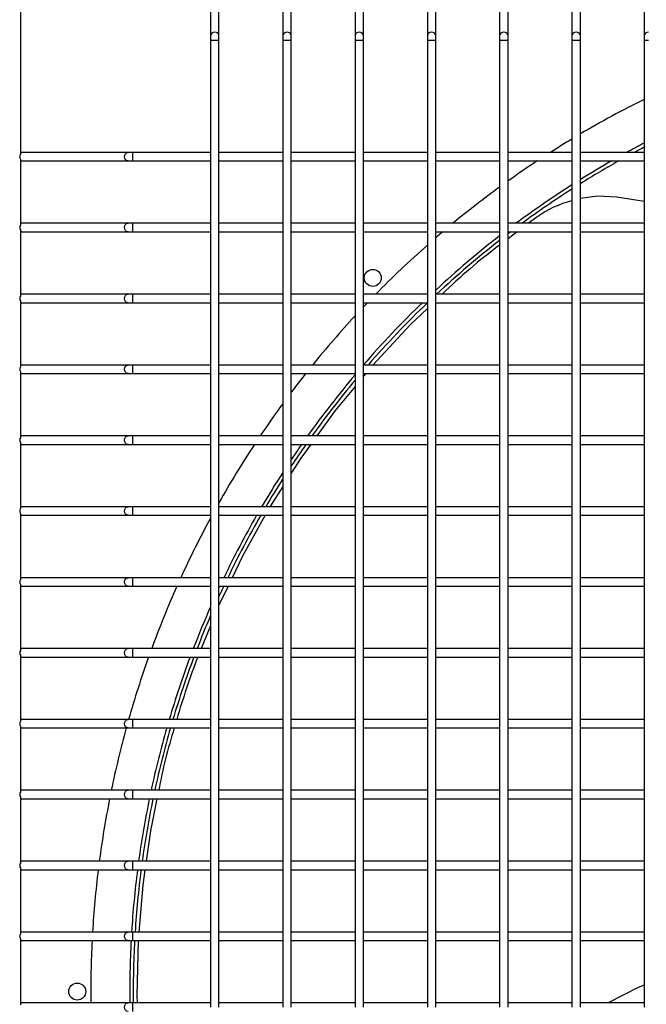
# Model space of a CAD drawing. Extents: x -90708 to 277869, y -117 to 207445.
# Tile 63 of 233: x -87446 to -87225, y 131853 to 132200. Entities that reach past the tile are written whole.
import ezdxf

# ---------------------------------------------------------------- set-up
doc = ezdxf.new("R2010")
doc.units = 0
doc.header["$MEASUREMENT"] = 0
doc.layers.add('ARQ - EQUIPO CONDENSADORA', color=40, linetype='CONTINUOUS')

msp = doc.modelspace()

# ---------------------------------------------------------------- linework, layer by layer
at = {"layer": 'ARQ - EQUIPO CONDENSADORA', "linetype": 'Continuous'}
for p, q in [((-87445.322, 132233.659), (-87445.322, 132153.008)), ((-87378.322, 132233.159), (-87378.322, 132194.786)), ((-87375.322, 132194.786), (-87375.322, 132233.159)), ((-87352.822, 132233.159), (-87352.822, 132194.786)), ((-87349.822, 132194.786), (-87349.822, 132233.159)), ((-87327.322, 132233.159), (-87327.322, 132194.786)), ((-87324.322, 132194.786), (-87324.322, 132233.159)), ((-87301.822, 132233.159), (-87301.822, 132194.786)), ((-87298.822, 132194.786), (-87298.822, 132233.159)), ((-87276.322, 132233.159), (-87276.322, 132194.786)), ((-87273.322, 132194.786), (-87273.322, 132233.159)), ((-87250.822, 132233.159), (-87250.822, 132194.786)), ((-87247.822, 132194.786), (-87247.822, 132233.159)), ((-87225.322, 132233.159), (-87225.322, 132194.786)), ((-87378.322, 132194.786), (-87378.322, 132193.109)), ((-87375.322, 132193.109), (-87375.322, 132194.786)), ((-87352.822, 132194.786), (-87352.822, 132193.109)), ((-87349.822, 132193.109), (-87349.822, 132194.786)), ((-87327.322, 132194.786), (-87327.322, 132193.109)), ((-87324.322, 132193.109), (-87324.322, 132194.786)), ((-87301.822, 132194.786), (-87301.822, 132193.109)), ((-87298.822, 132193.109), (-87298.822, 132194.786)), ((-87276.322, 132194.786), (-87276.322, 132193.109)), ((-87273.322, 132193.109), (-87273.322, 132194.786)), ((-87250.822, 132194.786), (-87250.822, 132193.109)), ((-87247.822, 132193.109), (-87247.822, 132194.786)), ((-87225.322, 132194.786), (-87225.322, 132193.109)), ((-87378.322, 132193.109), (-87378.322, 132152.159)), ((-87376.822, 132193.109), (-87378.322, 132193.109)), ((-87375.322, 132193.109), (-87376.822, 132193.109)), ((-87375.322, 132152.158), (-87375.322, 132193.109)), ((-87352.822, 132193.109), (-87352.822, 132152.159)), ((-87351.322, 132193.109), (-87352.822, 132193.109)), ((-87349.822, 132193.109), (-87351.322, 132193.109)), ((-87349.822, 132152.158), (-87349.822, 132193.109)), ((-87327.322, 132193.109), (-87327.322, 132152.159)), ((-87325.822, 132193.109), (-87327.322, 132193.109)), ((-87324.322, 132193.109), (-87325.822, 132193.109)), ((-87324.322, 132152.158), (-87324.322, 132193.109)), ((-87301.822, 132193.109), (-87301.822, 132152.159)), ((-87300.322, 132193.109), (-87301.822, 132193.109)), ((-87298.822, 132193.109), (-87300.322, 132193.109)), ((-87298.822, 132152.158), (-87298.822, 132193.109)), ((-87276.322, 132193.109), (-87276.322, 132152.159)), ((-87274.822, 132193.109), (-87276.322, 132193.109)), ((-87273.322, 132193.109), (-87274.822, 132193.109)), ((-87273.322, 132152.158), (-87273.322, 132193.109)), ((-87250.822, 132193.109), (-87250.822, 132152.159)), ((-87249.322, 132193.109), (-87250.822, 132193.109)), ((-87247.822, 132193.109), (-87249.322, 132193.109)), ((-87247.822, 132152.158), (-87247.822, 132193.109)), ((-87225.322, 132193.109), (-87225.322, 132152.159)), ((-87223.822, 132193.109), (-87225.322, 132193.109)), ((-87444.822, 132153.659), (-87445.322, 132153.659)), ((-87407.423, 132153.659), (-87444.822, 132153.659)), ((-87405.745, 132153.659), (-87407.423, 132153.659)), ((-87378.322, 132153.659), (-87405.745, 132153.659)), ((-87405.745, 132150.659), (-87405.745, 132153.659)), ((-87378.322, 132152.159), (-87378.322, 132127.159)), ((-87352.822, 132153.659), (-87375.322, 132153.659)), ((-87375.322, 132127.158), (-87375.322, 132152.158)), ((-87352.822, 132152.159), (-87352.822, 132127.159)), ((-87327.322, 132153.659), (-87349.822, 132153.659)), ((-87349.822, 132127.158), (-87349.822, 132152.158)), ((-87327.322, 132152.159), (-87327.322, 132127.159)), ((-87301.822, 132153.659), (-87324.322, 132153.659)), ((-87324.322, 132127.158), (-87324.322, 132152.158)), ((-87301.822, 132152.159), (-87301.822, 132127.159)), ((-87276.322, 132153.659), (-87298.822, 132153.659)), ((-87298.822, 132127.158), (-87298.822, 132152.158)), ((-87276.322, 132152.159), (-87276.322, 132127.159)), ((-87250.822, 132153.659), (-87273.322, 132153.659)), ((-87273.322, 132127.158), (-87273.322, 132152.158)), ((-87250.822, 132152.159), (-87250.822, 132127.159)), ((-87225.322, 132153.659), (-87247.822, 132153.659)), ((-87247.822, 132127.158), (-87247.822, 132152.158)), ((-87225.322, 132152.159), (-87225.322, 132127.159)), ((-87445.322, 132151.309), (-87445.322, 132128.008)), ((-87445.322, 132150.659), (-87444.822, 132150.659)), ((-87444.822, 132150.659), (-87407.423, 132150.659)), ((-87407.423, 132150.659), (-87405.745, 132150.659)), ((-87405.745, 132150.659), (-87378.322, 132150.659)), ((-87375.322, 132150.659), (-87352.822, 132150.659)), ((-87349.822, 132150.659), (-87327.322, 132150.659)), ((-87324.322, 132150.659), (-87301.822, 132150.659)), ((-87298.822, 132150.659), (-87276.322, 132150.659)), ((-87273.322, 132150.659), (-87250.822, 132150.659)), ((-87247.822, 132150.659), (-87225.322, 132150.659)), ((-87225.322, 132136.353), (-87234.948, 132137.895)), ((-87444.822, 132128.659), (-87445.322, 132128.659)), ((-87407.423, 132128.659), (-87444.822, 132128.659)), ((-87405.745, 132128.659), (-87407.423, 132128.659)), ((-87378.322, 132128.659), (-87405.745, 132128.659)), ((-87405.745, 132125.659), (-87405.745, 132128.659)), ((-87352.822, 132128.659), (-87375.322, 132128.659)), ((-87327.322, 132128.659), (-87349.822, 132128.659)), ((-87301.822, 132128.659), (-87324.322, 132128.659)), ((-87276.322, 132128.659), (-87298.822, 132128.659)), ((-87250.822, 132128.659), (-87273.322, 132128.659)), ((-87263.22, 132130.843), (-87266.115, 132128.659)), ((-87225.322, 132128.659), (-87247.822, 132128.659)), ((-87445.322, 132126.309), (-87445.322, 132103.008)), ((-87445.322, 132125.659), (-87444.822, 132125.659)), ((-87444.822, 132125.659), (-87407.423, 132125.659)), ((-87407.423, 132125.659), (-87405.745, 132125.659)), ((-87405.745, 132125.659), (-87378.322, 132125.659)), ((-87378.322, 132127.159), (-87378.322, 132102.159)), ((-87375.322, 132102.158), (-87375.322, 132127.158)), ((-87375.322, 132125.659), (-87352.822, 132125.659)), ((-87352.822, 132127.159), (-87352.822, 132102.159)), ((-87349.822, 132102.158), (-87349.822, 132127.158)), ((-87349.822, 132125.659), (-87327.322, 132125.659)), ((-87327.322, 132127.159), (-87327.322, 132102.159)), ((-87324.322, 132102.158), (-87324.322, 132127.158)), ((-87324.322, 132125.659), (-87301.822, 132125.659)), ((-87301.822, 132127.159), (-87301.822, 132102.159)), ((-87298.822, 132102.158), (-87298.822, 132127.158)), ((-87298.822, 132125.659), (-87276.322, 132125.659)), ((-87276.322, 132127.159), (-87276.322, 132102.159)), ((-87273.322, 132102.158), (-87273.322, 132127.158)), ((-87273.322, 132125.659), (-87250.822, 132125.659)), ((-87270.091, 132125.659), (-87273.322, 132123.222)), ((-87250.822, 132127.159), (-87250.822, 132102.159)), ((-87247.822, 132102.158), (-87247.822, 132127.158)), ((-87247.822, 132125.659), (-87225.322, 132125.659)), ((-87225.322, 132127.159), (-87225.322, 132102.159)), ((-87444.822, 132103.659), (-87445.322, 132103.659)), ((-87407.423, 132103.659), (-87444.822, 132103.659)), ((-87405.745, 132103.659), (-87407.423, 132103.659)), ((-87378.322, 132103.659), (-87405.745, 132103.659)), ((-87405.745, 132100.659), (-87405.745, 132103.659)), ((-87352.822, 132103.659), (-87375.322, 132103.659)), ((-87327.322, 132103.659), (-87349.822, 132103.659)), ((-87301.822, 132103.659), (-87324.322, 132103.659)), ((-87276.322, 132103.659), (-87298.822, 132103.659)), ((-87250.822, 132103.659), (-87273.322, 132103.659)), ((-87225.322, 132103.659), (-87247.822, 132103.659)), ((-87445.322, 132101.309), (-87445.322, 132078.008)), ((-87445.322, 132100.659), (-87444.822, 132100.659)), ((-87444.822, 132100.659), (-87407.423, 132100.659)), ((-87407.423, 132100.659), (-87405.745, 132100.659)), ((-87405.745, 132100.659), (-87378.322, 132100.659)), ((-87378.322, 132102.159), (-87378.322, 132077.159)), ((-87375.322, 132077.158), (-87375.322, 132102.158)), ((-87375.322, 132100.659), (-87352.822, 132100.659)), ((-87352.822, 132102.159), (-87352.822, 132077.159)), ((-87349.822, 132077.158), (-87349.822, 132102.158)), ((-87349.822, 132100.659), (-87327.322, 132100.659)), ((-87327.322, 132102.159), (-87327.322, 132077.159)), ((-87324.322, 132077.158), (-87324.322, 132102.158)), ((-87324.322, 132100.659), (-87301.822, 132100.659)), ((-87301.822, 132102.159), (-87301.822, 132077.159)), ((-87298.822, 132077.158), (-87298.822, 132102.158)), ((-87298.822, 132100.659), (-87276.322, 132100.659)), ((-87276.322, 132102.159), (-87276.322, 132077.159)), ((-87273.322, 132077.158), (-87273.322, 132102.158)), ((-87273.322, 132100.659), (-87250.822, 132100.659)), ((-87250.822, 132102.159), (-87250.822, 132077.159)), ((-87247.822, 132077.158), (-87247.822, 132102.158)), ((-87247.822, 132100.659), (-87225.322, 132100.659)), ((-87225.322, 132102.159), (-87225.322, 132077.159)), ((-87444.822, 132078.659), (-87445.322, 132078.659)), ((-87445.322, 132076.309), (-87445.322, 132053.008)), ((-87445.322, 132075.659), (-87444.822, 132075.659)), ((-87407.423, 132078.659), (-87444.822, 132078.659)), ((-87444.822, 132075.659), (-87407.423, 132075.659)), ((-87405.745, 132078.659), (-87407.423, 132078.659)), ((-87407.423, 132075.659), (-87405.745, 132075.659)), ((-87378.322, 132078.659), (-87405.745, 132078.659)), ((-87405.745, 132075.659), (-87405.745, 132078.659)), ((-87405.745, 132075.659), (-87378.322, 132075.659)), ((-87378.322, 132077.159), (-87378.322, 132052.159)), ((-87352.822, 132078.659), (-87375.322, 132078.659)), ((-87375.322, 132052.158), (-87375.322, 132077.158)), ((-87375.322, 132075.659), (-87352.822, 132075.659)), ((-87352.822, 132077.159), (-87352.822, 132052.159)), ((-87327.322, 132078.659), (-87349.822, 132078.659)), ((-87349.822, 132052.158), (-87349.822, 132077.158)), ((-87349.822, 132075.659), (-87327.322, 132075.659)), ((-87327.322, 132077.159), (-87327.322, 132052.159)), ((-87301.822, 132078.659), (-87324.322, 132078.659)), ((-87324.322, 132052.158), (-87324.322, 132077.158)), ((-87324.322, 132075.659), (-87301.822, 132075.659)), ((-87323.561, 132075.659), (-87324.322, 132074.736)), ((-87301.822, 132077.159), (-87301.822, 132052.159)), ((-87276.322, 132078.659), (-87298.822, 132078.659)), ((-87298.822, 132052.158), (-87298.822, 132077.158)), ((-87298.822, 132075.659), (-87276.322, 132075.659)), ((-87276.322, 132077.159), (-87276.322, 132052.159)), ((-87250.822, 132078.659), (-87273.322, 132078.659)), ((-87273.322, 132052.158), (-87273.322, 132077.158)), ((-87273.322, 132075.659), (-87250.822, 132075.659)), ((-87250.822, 132077.159), (-87250.822, 132052.159)), ((-87225.322, 132078.659), (-87247.822, 132078.659)), ((-87247.822, 132052.158), (-87247.822, 132077.158)), ((-87247.822, 132075.659), (-87225.322, 132075.659)), ((-87225.322, 132077.159), (-87225.322, 132052.159)), ((-87444.822, 132053.659), (-87445.322, 132053.659)), ((-87407.423, 132053.659), (-87444.822, 132053.659)), ((-87405.745, 132053.659), (-87407.423, 132053.659)), ((-87378.322, 132053.659), (-87405.745, 132053.659)), ((-87405.745, 132050.659), (-87405.745, 132053.659)), ((-87378.322, 132052.159), (-87378.322, 132027.159)), ((-87352.822, 132053.659), (-87375.322, 132053.659)), ((-87375.322, 132027.158), (-87375.322, 132052.158)), ((-87352.822, 132052.159), (-87352.822, 132027.159)), ((-87327.322, 132053.659), (-87349.822, 132053.659)), ((-87349.822, 132027.158), (-87349.822, 132052.158)), ((-87327.322, 132052.159), (-87327.322, 132027.159)), ((-87301.822, 132053.659), (-87324.322, 132053.659)), ((-87324.322, 132027.158), (-87324.322, 132052.158)), ((-87301.822, 132052.159), (-87301.822, 132027.159)), ((-87276.322, 132053.659), (-87298.822, 132053.659)), ((-87298.822, 132027.158), (-87298.822, 132052.158)), ((-87276.322, 132052.159), (-87276.322, 132027.159)), ((-87250.822, 132053.659), (-87273.322, 132053.659)), ((-87273.322, 132027.158), (-87273.322, 132052.158)), ((-87250.822, 132052.159), (-87250.822, 132027.159)), ((-87225.322, 132053.659), (-87247.822, 132053.659)), ((-87247.822, 132027.158), (-87247.822, 132052.158)), ((-87225.322, 132052.159), (-87225.322, 132027.159)), ((-87445.322, 132051.309), (-87445.322, 132028.008)), ((-87445.322, 132050.659), (-87444.822, 132050.659)), ((-87444.822, 132050.659), (-87407.423, 132050.659)), ((-87407.423, 132050.659), (-87405.745, 132050.659)), ((-87405.745, 132050.659), (-87378.322, 132050.659)), ((-87375.322, 132050.659), (-87352.822, 132050.659)), ((-87349.822, 132050.659), (-87327.322, 132050.659)), ((-87324.322, 132050.659), (-87301.822, 132050.659)), ((-87298.822, 132050.659), (-87276.322, 132050.659)), ((-87273.322, 132050.659), (-87250.822, 132050.659)), ((-87247.822, 132050.659), (-87225.322, 132050.659)), ((-87444.822, 132028.659), (-87445.322, 132028.659)), ((-87407.423, 132028.659), (-87444.822, 132028.659)), ((-87405.745, 132028.659), (-87407.423, 132028.659)), ((-87378.322, 132028.659), (-87405.745, 132028.659)), ((-87405.745, 132025.659), (-87405.745, 132028.659)), ((-87378.322, 132027.159), (-87378.322, 132002.159)), ((-87352.822, 132028.659), (-87375.322, 132028.659)), ((-87375.322, 132002.158), (-87375.322, 132027.158)), ((-87352.822, 132027.159), (-87352.822, 132002.159)), ((-87327.322, 132028.659), (-87349.822, 132028.659)), ((-87349.822, 132002.158), (-87349.822, 132027.158)), ((-87327.322, 132027.159), (-87327.322, 132002.159)), ((-87301.822, 132028.659), (-87324.322, 132028.659)), ((-87324.322, 132002.158), (-87324.322, 132027.158)), ((-87301.822, 132027.159), (-87301.822, 132002.159)), ((-87276.322, 132028.659), (-87298.822, 132028.659)), ((-87298.822, 132002.158), (-87298.822, 132027.158)), ((-87276.322, 132027.159), (-87276.322, 132002.159)), ((-87250.822, 132028.659), (-87273.322, 132028.659)), ((-87273.322, 132002.158), (-87273.322, 132027.158)), ((-87250.822, 132027.159), (-87250.822, 132002.159)), ((-87225.322, 132028.659), (-87247.822, 132028.659)), ((-87247.822, 132002.158), (-87247.822, 132027.158)), ((-87225.322, 132027.159), (-87225.322, 132002.159)), ((-87445.322, 132026.309), (-87445.322, 132003.008)), ((-87445.322, 132025.659), (-87444.822, 132025.659)), ((-87444.822, 132025.659), (-87407.423, 132025.659)), ((-87407.423, 132025.659), (-87405.745, 132025.659)), ((-87405.745, 132025.659), (-87378.322, 132025.659)), ((-87375.322, 132025.659), (-87352.822, 132025.659)), ((-87349.822, 132025.659), (-87327.322, 132025.659)), ((-87324.322, 132025.659), (-87301.822, 132025.659)), ((-87298.822, 132025.659), (-87276.322, 132025.659)), ((-87273.322, 132025.659), (-87250.822, 132025.659)), ((-87247.822, 132025.659), (-87225.322, 132025.659)), ((-87444.822, 132003.659), (-87445.322, 132003.659)), ((-87407.423, 132003.659), (-87444.822, 132003.659)), ((-87405.745, 132003.659), (-87407.423, 132003.659)), ((-87378.322, 132003.659), (-87405.745, 132003.659)), ((-87405.745, 132000.659), (-87405.745, 132003.659)), ((-87352.822, 132003.659), (-87375.322, 132003.659)), ((-87327.322, 132003.659), (-87349.822, 132003.659)), ((-87301.822, 132003.659), (-87324.322, 132003.659)), ((-87276.322, 132003.659), (-87298.822, 132003.659)), ((-87250.822, 132003.659), (-87273.322, 132003.659)), ((-87225.322, 132003.659), (-87247.822, 132003.659)), ((-87445.322, 132001.309), (-87445.322, 131978.008)), ((-87445.322, 132000.659), (-87444.822, 132000.659)), ((-87444.822, 132000.659), (-87407.423, 132000.659)), ((-87407.423, 132000.659), (-87405.745, 132000.659)), ((-87405.745, 132000.659), (-87378.322, 132000.659)), ((-87378.322, 132002.159), (-87378.322, 131977.159)), ((-87375.322, 131977.158), (-87375.322, 132002.158)), ((-87375.322, 132000.659), (-87352.822, 132000.659)), ((-87372.104, 132000.659), (-87375.322, 131993.943)), ((-87352.822, 132002.159), (-87352.822, 131977.159)), ((-87349.822, 131977.158), (-87349.822, 132002.158)), ((-87349.822, 132000.659), (-87327.322, 132000.659)), ((-87327.322, 132002.159), (-87327.322, 131977.159)), ((-87324.322, 131977.158), (-87324.322, 132002.158)), ((-87324.322, 132000.659), (-87301.822, 132000.659)), ((-87301.822, 132002.159), (-87301.822, 131977.159)), ((-87298.822, 131977.158), (-87298.822, 132002.158)), ((-87298.822, 132000.659), (-87276.322, 132000.659)), ((-87276.322, 132002.159), (-87276.322, 131977.159)), ((-87273.322, 131977.158), (-87273.322, 132002.158)), ((-87273.322, 132000.659), (-87250.822, 132000.659)), ((-87250.822, 132002.159), (-87250.822, 131977.159)), ((-87247.822, 131977.158), (-87247.822, 132002.158)), ((-87247.822, 132000.659), (-87225.322, 132000.659)), ((-87225.322, 132002.159), (-87225.322, 131977.159)), ((-87378.322, 131986.708), (-87381.597, 131978.659)), ((-87444.822, 131978.659), (-87445.322, 131978.659)), ((-87407.423, 131978.659), (-87444.822, 131978.659)), ((-87405.745, 131978.659), (-87407.423, 131978.659)), ((-87378.322, 131978.659), (-87405.745, 131978.659)), ((-87405.745, 131975.659), (-87405.745, 131978.659)), ((-87352.822, 131978.659), (-87375.322, 131978.659)), ((-87327.322, 131978.659), (-87349.822, 131978.659)), ((-87301.822, 131978.659), (-87324.322, 131978.659)), ((-87276.322, 131978.659), (-87298.822, 131978.659)), ((-87250.822, 131978.659), (-87273.322, 131978.659)), ((-87225.322, 131978.659), (-87247.822, 131978.659)), ((-87445.322, 131976.309), (-87445.322, 131953.008)), ((-87445.322, 131975.659), (-87444.822, 131975.659)), ((-87444.822, 131975.659), (-87407.423, 131975.659)), ((-87407.423, 131975.659), (-87405.745, 131975.659)), ((-87405.745, 131975.659), (-87378.322, 131975.659)), ((-87378.322, 131977.159), (-87378.322, 131952.159)), ((-87375.322, 131952.158), (-87375.322, 131977.158)), ((-87375.322, 131975.659), (-87352.822, 131975.659)), ((-87352.822, 131977.159), (-87352.822, 131952.159)), ((-87349.822, 131952.158), (-87349.822, 131977.158)), ((-87349.822, 131975.659), (-87327.322, 131975.659)), ((-87327.322, 131977.159), (-87327.322, 131952.159)), ((-87324.322, 131952.158), (-87324.322, 131977.158)), ((-87324.322, 131975.659), (-87301.822, 131975.659)), ((-87301.822, 131977.159), (-87301.822, 131952.159)), ((-87298.822, 131952.158), (-87298.822, 131977.158)), ((-87298.822, 131975.659), (-87276.322, 131975.659)), ((-87276.322, 131977.159), (-87276.322, 131952.159)), ((-87273.322, 131952.158), (-87273.322, 131977.158)), ((-87273.322, 131975.659), (-87250.822, 131975.659)), ((-87250.822, 131977.159), (-87250.822, 131952.159)), ((-87247.822, 131952.158), (-87247.822, 131977.158)), ((-87247.822, 131975.659), (-87225.322, 131975.659)), ((-87225.322, 131977.159), (-87225.322, 131952.159)), ((-87444.822, 131953.659), (-87445.322, 131953.659)), ((-87445.322, 131951.309), (-87445.322, 131928.008)), ((-87445.322, 131950.659), (-87444.822, 131950.659)), ((-87407.423, 131953.659), (-87444.822, 131953.659)), ((-87444.822, 131950.659), (-87407.423, 131950.659)), ((-87405.745, 131953.659), (-87407.423, 131953.659)), ((-87407.423, 131950.659), (-87405.745, 131950.659)), ((-87378.322, 131953.659), (-87405.745, 131953.659)), ((-87405.745, 131950.659), (-87405.745, 131953.659)), ((-87405.745, 131950.659), (-87378.322, 131950.659)), ((-87378.322, 131952.159), (-87378.322, 131927.159)), ((-87352.822, 131953.659), (-87375.322, 131953.659)), ((-87375.322, 131927.158), (-87375.322, 131952.158)), ((-87375.322, 131950.659), (-87352.822, 131950.659)), ((-87352.822, 131952.159), (-87352.822, 131927.159)), ((-87327.322, 131953.659), (-87349.822, 131953.659)), ((-87349.822, 131927.158), (-87349.822, 131952.158)), ((-87349.822, 131950.659), (-87327.322, 131950.659)), ((-87327.322, 131952.159), (-87327.322, 131927.159)), ((-87301.822, 131953.659), (-87324.322, 131953.659)), ((-87324.322, 131927.158), (-87324.322, 131952.158)), ((-87324.322, 131950.659), (-87301.822, 131950.659)), ((-87301.822, 131952.159), (-87301.822, 131927.159)), ((-87276.322, 131953.659), (-87298.822, 131953.659)), ((-87298.822, 131927.158), (-87298.822, 131952.158)), ((-87298.822, 131950.659), (-87276.322, 131950.659)), ((-87276.322, 131952.159), (-87276.322, 131927.159)), ((-87250.822, 131953.659), (-87273.322, 131953.659)), ((-87273.322, 131927.158), (-87273.322, 131952.158)), ((-87273.322, 131950.659), (-87250.822, 131950.659)), ((-87250.822, 131952.159), (-87250.822, 131927.159)), ((-87225.322, 131953.659), (-87247.822, 131953.659)), ((-87247.822, 131927.158), (-87247.822, 131952.158)), ((-87247.822, 131950.659), (-87225.322, 131950.659)), ((-87225.322, 131952.159), (-87225.322, 131927.159)), ((-87444.822, 131928.659), (-87445.322, 131928.659)), ((-87445.322, 131926.309), (-87445.322, 131903.008)), ((-87407.423, 131928.659), (-87444.822, 131928.659)), ((-87405.745, 131928.659), (-87407.423, 131928.659)), ((-87378.322, 131928.659), (-87405.745, 131928.659)), ((-87405.745, 131925.659), (-87405.745, 131928.659)), ((-87378.322, 131927.159), (-87378.322, 131902.159)), ((-87352.822, 131928.659), (-87375.322, 131928.659)), ((-87375.322, 131902.158), (-87375.322, 131927.158)), ((-87352.822, 131927.159), (-87352.822, 131902.159)), ((-87327.322, 131928.659), (-87349.822, 131928.659)), ((-87349.822, 131902.158), (-87349.822, 131927.158)), ((-87327.322, 131927.159), (-87327.322, 131902.159)), ((-87301.822, 131928.659), (-87324.322, 131928.659)), ((-87324.322, 131902.158), (-87324.322, 131927.158)), ((-87301.822, 131927.159), (-87301.822, 131902.159)), ((-87276.322, 131928.659), (-87298.822, 131928.659)), ((-87298.822, 131902.158), (-87298.822, 131927.158)), ((-87276.322, 131927.159), (-87276.322, 131902.159)), ((-87250.822, 131928.659), (-87273.322, 131928.659)), ((-87273.322, 131902.158), (-87273.322, 131927.158)), ((-87250.822, 131927.159), (-87250.822, 131902.159)), ((-87225.322, 131928.659), (-87247.822, 131928.659)), ((-87247.822, 131902.158), (-87247.822, 131927.158)), ((-87225.322, 131927.159), (-87225.322, 131902.159)), ((-87445.322, 131925.659), (-87444.822, 131925.659)), ((-87444.822, 131925.659), (-87407.423, 131925.659)), ((-87407.423, 131925.659), (-87405.745, 131925.659)), ((-87405.745, 131925.659), (-87378.322, 131925.659)), ((-87375.322, 131925.659), (-87352.822, 131925.659)), ((-87349.822, 131925.659), (-87327.322, 131925.659)), ((-87324.322, 131925.659), (-87301.822, 131925.659)), ((-87298.822, 131925.659), (-87276.322, 131925.659)), ((-87273.322, 131925.659), (-87250.822, 131925.659)), ((-87247.822, 131925.659), (-87225.322, 131925.659)), ((-87444.822, 131903.659), (-87445.322, 131903.659)), ((-87407.423, 131903.659), (-87444.822, 131903.659)), ((-87405.745, 131903.659), (-87407.423, 131903.659)), ((-87378.322, 131903.659), (-87405.745, 131903.659)), ((-87405.745, 131900.659), (-87405.745, 131903.659)), ((-87378.322, 131902.159), (-87378.322, 131877.159)), ((-87352.822, 131903.659), (-87375.322, 131903.659)), ((-87375.322, 131877.158), (-87375.322, 131902.158)), ((-87352.822, 131902.159), (-87352.822, 131877.159)), ((-87327.322, 131903.659), (-87349.822, 131903.659)), ((-87349.822, 131877.158), (-87349.822, 131902.158)), ((-87327.322, 131902.159), (-87327.322, 131877.159)), ((-87301.822, 131903.659), (-87324.322, 131903.659)), ((-87324.322, 131877.158), (-87324.322, 131902.158)), ((-87301.822, 131902.159), (-87301.822, 131877.159)), ((-87276.322, 131903.659), (-87298.822, 131903.659)), ((-87298.822, 131877.158), (-87298.822, 131902.158)), ((-87276.322, 131902.159), (-87276.322, 131877.159)), ((-87250.822, 131903.659), (-87273.322, 131903.659)), ((-87273.322, 131877.158), (-87273.322, 131902.158)), ((-87250.822, 131902.159), (-87250.822, 131877.159)), ((-87225.322, 131903.659), (-87247.822, 131903.659)), ((-87247.822, 131877.158), (-87247.822, 131902.158)), ((-87225.322, 131902.159), (-87225.322, 131877.159)), ((-87445.322, 131901.309), (-87445.322, 131878.008)), ((-87445.322, 131900.659), (-87444.822, 131900.659)), ((-87444.822, 131900.659), (-87407.423, 131900.659)), ((-87407.423, 131900.659), (-87405.745, 131900.659)), ((-87405.745, 131900.659), (-87378.322, 131900.659)), ((-87375.322, 131900.659), (-87352.822, 131900.659)), ((-87349.822, 131900.659), (-87327.322, 131900.659)), ((-87324.322, 131900.659), (-87301.822, 131900.659)), ((-87298.822, 131900.659), (-87276.322, 131900.659)), ((-87273.322, 131900.659), (-87250.822, 131900.659)), ((-87247.822, 131900.659), (-87225.322, 131900.659)), ((-87444.822, 131878.659), (-87445.322, 131878.659)), ((-87407.423, 131878.659), (-87444.822, 131878.659)), ((-87405.745, 131878.659), (-87407.423, 131878.659)), ((-87378.322, 131878.659), (-87405.745, 131878.659)), ((-87405.745, 131875.659), (-87405.745, 131878.659)), ((-87352.822, 131878.659), (-87375.322, 131878.659)), ((-87327.322, 131878.659), (-87349.822, 131878.659)), ((-87301.822, 131878.659), (-87324.322, 131878.659)), ((-87276.322, 131878.659), (-87298.822, 131878.659)), ((-87250.822, 131878.659), (-87273.322, 131878.659)), ((-87225.322, 131878.659), (-87247.822, 131878.659)), ((-87445.322, 131876.309), (-87445.322, 131853.008)), ((-87445.322, 131875.659), (-87444.822, 131875.659)), ((-87444.822, 131875.659), (-87407.423, 131875.659)), ((-87407.423, 131875.659), (-87405.745, 131875.659)), ((-87405.745, 131875.659), (-87378.322, 131875.659)), ((-87378.322, 131877.159), (-87378.322, 131852.159)), ((-87375.322, 131852.158), (-87375.322, 131877.158)), ((-87375.322, 131875.659), (-87352.822, 131875.659)), ((-87352.822, 131877.159), (-87352.822, 131852.159)), ((-87349.822, 131852.158), (-87349.822, 131877.158)), ((-87349.822, 131875.659), (-87327.322, 131875.659)), ((-87327.322, 131877.159), (-87327.322, 131852.159)), ((-87324.322, 131852.158), (-87324.322, 131877.158)), ((-87324.322, 131875.659), (-87301.822, 131875.659)), ((-87301.822, 131877.159), (-87301.822, 131852.159)), ((-87298.822, 131852.158), (-87298.822, 131877.158)), ((-87298.822, 131875.659), (-87276.322, 131875.659)), ((-87276.322, 131877.159), (-87276.322, 131852.159)), ((-87273.322, 131852.158), (-87273.322, 131877.158)), ((-87273.322, 131875.659), (-87250.822, 131875.659)), ((-87250.822, 131877.159), (-87250.822, 131852.159)), ((-87247.822, 131852.158), (-87247.822, 131877.158)), ((-87247.822, 131875.659), (-87225.322, 131875.659)), ((-87225.322, 131877.159), (-87225.322, 131852.159)), ((-87444.822, 131853.659), (-87445.322, 131853.659)), ((-87407.423, 131853.659), (-87444.822, 131853.659)), ((-87405.745, 131853.659), (-87407.423, 131853.659)), ((-87378.322, 131853.659), (-87405.745, 131853.659)), ((-87405.745, 131850.659), (-87405.745, 131853.659)), ((-87352.822, 131853.659), (-87375.322, 131853.659)), ((-87327.322, 131853.659), (-87349.822, 131853.659)), ((-87301.822, 131853.659), (-87324.322, 131853.659)), ((-87276.322, 131853.659), (-87298.822, 131853.659)), ((-87250.822, 131853.659), (-87273.322, 131853.659)), ((-87225.322, 131853.659), (-87247.822, 131853.659))]:
    msp.add_line(p, q, dxfattribs=at)
at = {"layer": 'ARQ - EQUIPO CONDENSADORA', "linetype": 'Continuous', "flags": 128}
for points in [[(-87376.822, 132196.044), (-87377.396, 132195.948), (-87377.882, 132195.675), (-87378.207, 132195.267), (-87378.322, 132194.786)], [(-87375.322, 132194.786), (-87375.436, 132195.267), (-87375.761, 132195.675), (-87376.248, 132195.948), (-87376.822, 132196.044)], [(-87351.322, 132196.044), (-87351.896, 132195.948), (-87352.382, 132195.675), (-87352.707, 132195.267), (-87352.822, 132194.786)], [(-87349.822, 132194.786), (-87349.936, 132195.267), (-87350.261, 132195.675), (-87350.748, 132195.948), (-87351.322, 132196.044)], [(-87325.822, 132196.044), (-87326.396, 132195.948), (-87326.882, 132195.675), (-87327.207, 132195.267), (-87327.322, 132194.786)], [(-87324.322, 132194.786), (-87324.436, 132195.267), (-87324.761, 132195.675), (-87325.248, 132195.948), (-87325.822, 132196.044)], [(-87300.322, 132196.044), (-87300.896, 132195.948), (-87301.382, 132195.675), (-87301.707, 132195.267), (-87301.822, 132194.786)], [(-87298.822, 132194.786), (-87298.936, 132195.267), (-87299.261, 132195.675), (-87299.748, 132195.948), (-87300.322, 132196.044)], [(-87274.822, 132196.044), (-87275.396, 132195.948), (-87275.882, 132195.675), (-87276.207, 132195.267), (-87276.322, 132194.786)], [(-87273.322, 132194.786), (-87273.436, 132195.267), (-87273.761, 132195.675), (-87274.248, 132195.948), (-87274.822, 132196.044)], [(-87249.322, 132196.044), (-87249.896, 132195.948), (-87250.382, 132195.675), (-87250.707, 132195.267), (-87250.822, 132194.786)], [(-87247.822, 132194.786), (-87247.936, 132195.267), (-87248.261, 132195.675), (-87248.748, 132195.948), (-87249.322, 132196.044)], [(-87223.822, 132196.044), (-87224.396, 132195.948), (-87224.882, 132195.675), (-87225.207, 132195.267), (-87225.322, 132194.786)], [(-87407.423, 132150.659), (-87407.904, 132150.773), (-87408.312, 132151.098), (-87408.585, 132151.585), (-87408.681, 132152.159), (-87408.585, 132152.733), (-87408.312, 132153.22), (-87407.904, 132153.545), (-87407.423, 132153.659)], [(-87234.948, 132137.895), (-87241.764, 132138.188), (-87247.822, 132137.403)], [(-87407.423, 132125.659), (-87407.904, 132125.773), (-87408.312, 132126.098), (-87408.585, 132126.585), (-87408.681, 132127.159), (-87408.585, 132127.733), (-87408.312, 132128.22), (-87407.904, 132128.545), (-87407.423, 132128.659)], [(-87407.423, 132100.659), (-87407.904, 132100.773), (-87408.312, 132101.098), (-87408.585, 132101.585), (-87408.681, 132102.159), (-87408.585, 132102.733), (-87408.312, 132103.22), (-87407.904, 132103.545), (-87407.423, 132103.659)], [(-87301.822, 132098.646), (-87307.853, 132092.88), (-87321.082, 132078.659)], [(-87407.423, 132075.659), (-87407.904, 132075.773), (-87408.312, 132076.098), (-87408.585, 132076.585), (-87408.681, 132077.159), (-87408.585, 132077.733), (-87408.312, 132078.22), (-87407.904, 132078.545), (-87407.423, 132078.659)], [(-87327.322, 132071.095), (-87334.297, 132062.632), (-87340.803, 132053.659)], [(-87407.423, 132050.659), (-87407.904, 132050.773), (-87408.312, 132051.098), (-87408.585, 132051.585), (-87408.681, 132052.159), (-87408.585, 132052.733), (-87408.312, 132053.22), (-87407.904, 132053.545), (-87407.423, 132053.659)], [(-87342.978, 132050.659), (-87346.505, 132045.795), (-87349.822, 132040.581)], [(-87352.822, 132035.865), (-87357.198, 132028.985), (-87357.379, 132028.659)], [(-87407.423, 132025.659), (-87407.904, 132025.773), (-87408.312, 132026.098), (-87408.585, 132026.585), (-87408.681, 132027.159), (-87408.585, 132027.733), (-87408.312, 132028.22), (-87407.904, 132028.545), (-87407.423, 132028.659)], [(-87359.046, 132025.659), (-87366.92, 132011.481), (-87370.667, 132003.659)], [(-87407.423, 132000.659), (-87407.904, 132000.773), (-87408.312, 132001.098), (-87408.585, 132001.585), (-87408.681, 132002.159), (-87408.585, 132002.733), (-87408.312, 132003.22), (-87407.904, 132003.545), (-87407.423, 132003.659)], [(-87407.423, 131975.659), (-87407.904, 131975.773), (-87408.312, 131976.098), (-87408.585, 131976.585), (-87408.681, 131977.159), (-87408.585, 131977.733), (-87408.312, 131978.22), (-87407.904, 131978.545), (-87407.423, 131978.659)], [(-87407.423, 131950.659), (-87407.904, 131950.773), (-87408.312, 131951.098), (-87408.585, 131951.585), (-87408.681, 131952.159), (-87408.585, 131952.733), (-87408.312, 131953.22), (-87407.904, 131953.545), (-87407.423, 131953.659)], [(-87407.423, 131925.659), (-87407.904, 131925.773), (-87408.312, 131926.098), (-87408.585, 131926.585), (-87408.681, 131927.159), (-87408.585, 131927.733), (-87408.312, 131928.22), (-87407.904, 131928.545), (-87407.423, 131928.659)], [(-87397.211, 131925.659), (-87399.479, 131914.415), (-87401.01, 131903.659)], [(-87407.423, 131900.659), (-87407.904, 131900.773), (-87408.312, 131901.098), (-87408.585, 131901.585), (-87408.681, 131902.159), (-87408.585, 131902.733), (-87408.312, 131903.22), (-87407.904, 131903.545), (-87407.423, 131903.659)], [(-87401.437, 131900.659), (-87402.21, 131895.219), (-87403.589, 131878.659)], [(-87407.423, 131875.659), (-87407.904, 131875.773), (-87408.312, 131876.098), (-87408.585, 131876.585), (-87408.681, 131877.159), (-87408.585, 131877.733), (-87408.312, 131878.22), (-87407.904, 131878.545), (-87407.423, 131878.659)], [(-87403.839, 131875.659), (-87404.32, 131856.301), (-87404.227, 131853.659)], [(-87225.322, 131859.974), (-87227.446, 131859.067), (-87238.086, 131853.659)], [(-87407.423, 131850.659), (-87407.904, 131850.773), (-87408.312, 131851.098), (-87408.585, 131851.585), (-87408.681, 131852.159), (-87408.585, 131852.733), (-87408.312, 131853.22), (-87407.904, 131853.545), (-87407.423, 131853.659)]]:
    msp.add_lwpolyline(points, dxfattribs=at)
at = {"layer": 'ARQ - EQUIPO CONDENSADORA', "linetype": 'Continuous'}
for centre in [(-87321.053, 132109.39), (-87425.323, 131857.66)]:
    msp.add_circle(centre, 3, dxfattribs=at)
for centre, radius, start, end in [((-87069.323, 131857.66), 351.25, 116.36739, 120.54282), ((-87069.323, 131857.66), 351.25, 121.1127, 122.57347), ((-87069.323, 131857.66), 337.5, 117.53041, 118.71337), ((-87069.323, 131857.66), 336.25, 117.64148, 118.3221), ((-87444.331, 132152.159), 1.305, 139.37511, 220.62489), ((-87444.777, 132153.035), 0.625, 94.07139, 150.5065), ((-87444.777, 132151.283), 0.625, 209.4935, 265.92861), ((-87069.323, 131857.66), 351.25, 123.47144, 125.50543), ((-87069.323, 131857.66), 337.5, 119.75619, 121.93021), ((-87069.323, 131857.66), 336.25, 119.38147, 122.06304), ((-87069.323, 131857.66), 337.5, 122.53229, 126.5863), ((-87069.323, 131857.66), 351.25, 126.10884, 129.50875), ((-87069.323, 131857.66), 336.25, 122.66825, 126.29838), ((-87241.433, 132100.296), 37.521, 104.49132, 125.49754), ((-87444.331, 132127.159), 1.305, 139.37511, 220.62489), ((-87444.777, 132128.035), 0.625, 94.07139, 150.5065), ((-87444.777, 132126.283), 0.625, 209.4935, 265.92861), ((-87069.323, 131857.66), 351.25, 130.27181, 130.79677), ((-87069.323, 131857.66), 336.25, 127.15324, 127.35044), ((-87069.323, 131857.66), 351.25, 131.44638, 135.54467), ((-87069.323, 131857.66), 337.5, 127.8307, 132.84341), ((-87069.323, 131857.66), 336.25, 127.99629, 132.97968), ((-87156.333, 131959.949), 200.803, 126.69443, 134.30107), ((-87444.777, 132103.035), 0.625, 94.07139, 150.5065), ((-87444.331, 132102.159), 1.305, 139.37511, 220.62489), ((-87444.777, 132101.283), 0.625, 209.49351, 265.92861), ((-87069.323, 131857.66), 337.5, 133.94576, 139.09461), ((-87069.323, 131857.66), 351.25, 136.22628, 136.55008), ((-87069.323, 131857.66), 336.25, 133.72434, 138.90982), ((-87069.323, 131857.66), 351.25, 137.2664, 141.01045), ((-87444.331, 132077.159), 1.305, 139.37511, 220.62489), ((-87444.777, 132078.035), 0.625, 94.07139, 150.5065), ((-87444.777, 132076.283), 0.625, 209.4935, 265.92861), ((-87069.323, 131857.66), 351.25, 141.63728, 142.99411), ((-87069.323, 131857.66), 337.5, 139.85733, 144.49755), ((-87069.323, 131857.66), 336.25, 140.11055, 144.34546), ((-87069.323, 131857.66), 351.25, 143.81497, 146.08211), ((-87444.331, 132052.159), 1.305, 139.37511, 220.62489), ((-87444.777, 132053.035), 0.625, 94.07139, 150.5065), ((-87444.777, 132051.283), 0.625, 209.49351, 265.92861), ((-87069.323, 131857.66), 351.25, 146.6698, 150.59507), ((-87069.323, 131857.66), 337.5, 145.12074, 146.21274), ((-87069.323, 131857.66), 336.25, 144.97214, 146.5324), ((-87069.323, 131857.66), 337.5, 147.13981, 149.55814), ((-87069.323, 131857.66), 336.25, 147.47103, 149.43289), ((-87444.331, 132027.159), 1.305, 139.37511, 220.62489), ((-87444.777, 132028.035), 0.625, 94.07139, 150.5065), ((-87444.777, 132026.283), 0.625, 209.4935, 265.92861), ((-87069.323, 131857.66), 351.25, 151.6077, 155.4394), ((-87069.323, 131857.66), 337.5, 150.14711, 154.36798), ((-87069.323, 131857.66), 336.25, 150.02479, 154.26574), ((-87444.331, 132002.159), 1.305, 139.37511, 220.62489), ((-87444.777, 132003.035), 0.625, 94.07139, 150.5065), ((-87444.777, 132001.283), 0.625, 209.4935, 265.92861), ((-87069.323, 131857.66), 351.25, 155.97629, 159.84987), ((-87069.323, 131857.66), 337.5, 154.93155, 155.0483), ((-87069.323, 131857.66), 336.25, 154.83188, 155.51008), ((-87069.323, 131857.66), 337.5, 156.28432, 158.99094), ((-87069.323, 131857.66), 336.25, 156.77395, 158.90912), ((-87444.777, 131978.035), 0.625, 94.07139, 150.50649), ((-87444.331, 131977.159), 1.305, 139.37511, 220.62489), ((-87444.777, 131976.283), 0.625, 209.4935, 265.92861), ((-87069.323, 131857.66), 351.25, 160.37028, 164.13887), ((-87069.323, 131857.66), 337.5, 159.53552, 163.47453), ((-87069.323, 131857.66), 336.25, 159.45601, 163.41133), ((-87150.539, 131885.566), 249.139, 158.80059, 164.13861), ((-87444.331, 131952.159), 1.305, 139.37511, 220.62489), ((-87444.777, 131953.035), 0.625, 94.07139, 150.5065), ((-87444.777, 131951.283), 0.625, 209.49351, 265.92861), ((-87069.323, 131857.66), 351.25, 164.64696, 168.33832), ((-87069.323, 131857.66), 337.5, 164.00505, 167.85612), ((-87069.323, 131857.66), 336.25, 163.94399, 167.81028), ((-87206.937, 131892.839), 193.022, 162.56947, 169.30547), ((-87444.331, 131927.159), 1.305, 139.37511, 220.62489), ((-87444.777, 131928.035), 0.625, 94.07139, 150.5065), ((-87444.777, 131926.283), 0.625, 209.4935, 265.92861), ((-87069.323, 131857.66), 351.25, 168.83755, 172.47504), ((-87069.323, 131857.66), 337.5, 168.37657, 172.16659), ((-87069.323, 131857.66), 336.25, 168.33275, 172.13728), ((-87444.331, 131902.159), 1.305, 139.37511, 220.62489), ((-87444.777, 131903.035), 0.625, 94.07139, 150.5065), ((-87444.777, 131901.283), 0.625, 209.4935, 265.92861), ((-87069.323, 131857.66), 351.25, 172.96838, 176.57261), ((-87069.323, 131857.66), 337.5, 172.68037, 176.43279), ((-87069.323, 131857.66), 336.25, 172.65301, 176.41952), ((-87444.331, 131877.159), 1.305, 139.37511, 220.62489), ((-87444.777, 131878.035), 0.625, 94.07139, 150.5065), ((-87444.777, 131876.283), 0.625, 209.4935, 265.92861), ((-87069.323, 131857.66), 351.25, 177.06272, 180.65266), ((-87069.323, 131857.66), 337.5, 176.94294, 180.67925), ((-87069.323, 131857.66), 336.25, 176.93157, 180.68177), ((-87444.777, 131853.035), 0.625, 94.07139, 150.5065)]:
    msp.add_arc(centre, radius, start, end, dxfattribs=at)

doc.saveas('drawing.dxf')
